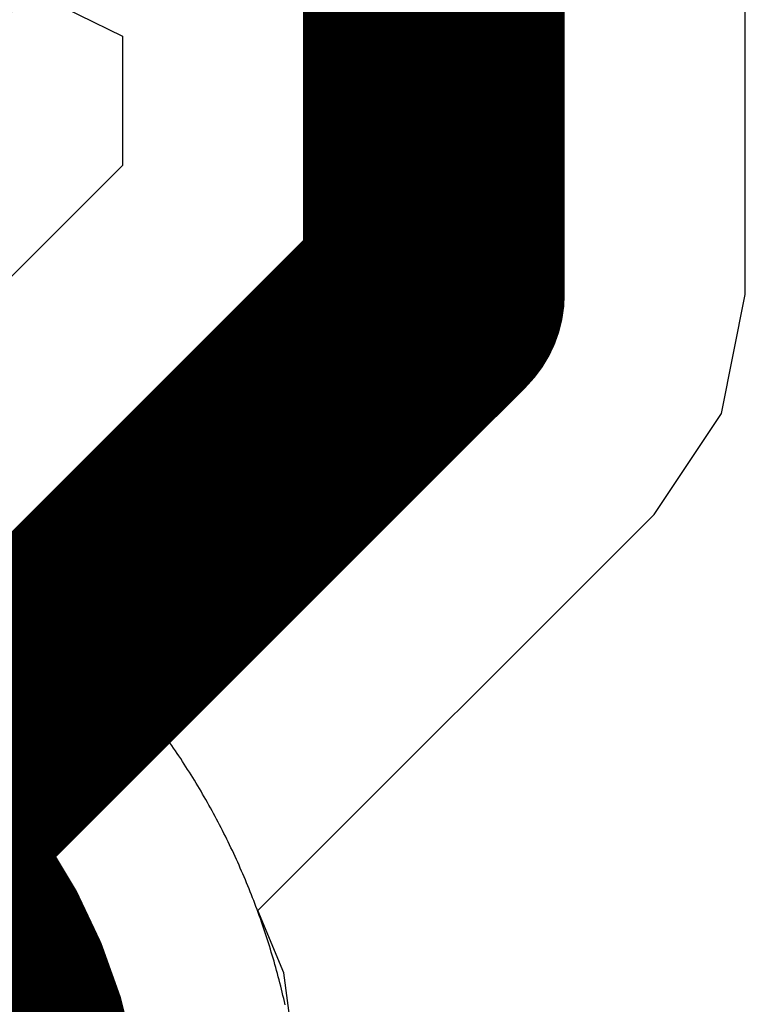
# Model space of a CAD drawing. Extents: x -1.5 to 9, y -3 to 5.
# Tile 198 of 256: x 0.5263 to 0.5678, y 3.2743 to 3.3307. Entities that reach past the tile are written whole.
import ezdxf

# ---------------------------------------------------------------- set-up
doc = ezdxf.new("R2010")
doc.units = 0
doc.layers.get('0').update_dxf_attribs({"linetype": 'CONTINUOUS'})
for name, color, linetype in [('qfn16-30-34-a_copper_signal_1', 1, 'CONTINUOUS'), ('qfn16-30-34-a_copper_signal_2', 1, 'CONTINUOUS'), ('qfn16-30-34-a_copper_signal_bot', 5, 'CONTINUOUS'), ('qfn16-30-34-a_copper_signal_top', 1, 'CONTINUOUS'), ('qfn16-30-34-a_soldermask_bot', 1, 'CONTINUOUS'), ('qfn16-30-34-a_soldermask_top', 1, 'CONTINUOUS')]:
    doc.layers.add(name, color=color, linetype=linetype)

# ---------------------------------------------------------------- blocks, each defined once
blk = doc.blocks.new('D24')
at = {"const_width": 0.0325}
blk.add_lwpolyline([(-0.01625, 0, 1), (0.01625, 0, 1)], format="xyb", close=True, dxfattribs=at)
blk = doc.blocks.new('D21')
at = {"const_width": 0.0075}
blk.add_lwpolyline([(-0.00375, 0, 1), (0.00375, 0, 1)], format="xyb", close=True, dxfattribs=at)
blk = doc.blocks.new('D38')
at = {"const_width": 0.0335}
blk.add_lwpolyline([(-0.01675, 0, 1), (0.01675, 0, 1)], format="xyb", close=True, dxfattribs=at)

msp = doc.modelspace()

# ---------------------------------------------------------------- linework, layer by layer
at = {"layer": 'qfn16-30-34-a_copper_signal_1', "color": 1}
msp.add_lwpolyline([(0.541475, 3.274278), (0.541435, 3.274457), (0.541393, 3.274636), (0.541351, 3.274814), (0.541309, 3.274993), (0.541265, 3.275171), (0.541221, 3.275349), (0.541176, 3.275527), (0.54113, 3.275704), (0.541083, 3.275882), (0.541036, 3.276059), (0.540988, 3.276236), (0.540939, 3.276413), (0.54089, 3.276589), (0.540839, 3.276766), (0.540788, 3.276942), (0.540736, 3.277118), (0.540683, 3.277293), (0.54063, 3.277469), (0.540576, 3.277644), (0.540521, 3.277819), (0.540465, 3.277994), (0.540409, 3.278168), (0.540351, 3.278343), (0.540294, 3.278517), (0.540235, 3.27869), (0.540175, 3.278864), (0.540115, 3.279037), (0.540054, 3.27921), (0.539993, 3.279383), (0.53993, 3.279555), (0.539867, 3.279727), (0.539803, 3.279899), (0.539738, 3.280071), (0.539673, 3.280242), (0.539607, 3.280413), (0.53954, 3.280584), (0.539472, 3.280755), (0.539404, 3.280925), (0.539335, 3.281095), (0.539265, 3.281264), (0.539194, 3.281434), (0.539123, 3.281602), (0.539051, 3.281771), (0.538979, 3.281939), (0.538905, 3.282108), (0.538831, 3.282275), (0.538756, 3.282443), (0.53868, 3.28261), (0.538604, 3.282776), (0.538527, 3.282943), (0.538449, 3.283109), (0.538371, 3.283275), (0.538291, 3.28344), (0.538211, 3.283605), (0.538131, 3.28377), (0.538049, 3.283934), (0.537967, 3.284098), (0.537885, 3.284262), (0.537801, 3.284425), (0.537717, 3.284588), (0.537632, 3.284751), (0.537547, 3.284913), (0.53746, 3.285075), (0.537373, 3.285236), (0.537286, 3.285398), (0.537197, 3.285558), (0.537108, 3.285718), (0.537018, 3.285878), (0.536928, 3.286038), (0.536837, 3.286197), (0.536745, 3.286356), (0.536653, 3.286514), (0.536559, 3.286672), (0.536465, 3.28683), (0.536371, 3.286987), (0.536276, 3.287144), (0.53618, 3.2873), (0.536083, 3.287456), (0.535986, 3.287611), (0.535888, 3.287767), (0.535789, 3.287921), (0.53569, 3.288075), (0.53559, 3.288229), (0.53549, 3.288383), (0.535389, 3.288536), (0.535287, 3.288688), (0.535184, 3.28884), (0.535081, 3.288992), (0.534977, 3.289143), (0.534872, 3.289294), (0.534767, 3.289444), (0.534662, 3.289594), (0.534555, 3.289743), (0.534448, 3.289892), (0.53434, 3.29004), (0.534232, 3.290188), (0.534123, 3.290336), (0.534013, 3.290483), (0.533903, 3.290629), (0.533792, 3.290775), (0.53368, 3.290921), (0.533568, 3.291066), (0.533456, 3.291211), (0.533342, 3.291355), (0.533228, 3.291499), (0.533113, 3.291642), (0.532998, 3.291784), (0.532882, 3.291926), (0.532766, 3.292068), (0.532649, 3.292209), (0.532531, 3.29235), (0.532413, 3.29249), (0.532294, 3.29263), (0.532174, 3.292769), (0.532054, 3.292907), (0.531933, 3.293045), (0.531812, 3.293183), (0.53169, 3.29332), (0.531567, 3.293456), (0.531444, 3.293592), (0.531321, 3.293728), (0.531196, 3.293863), (0.531072, 3.293997), (0.530946, 3.294131), (0.53082, 3.294264), (0.530694, 3.294397), (0.530567, 3.294529), (0.530439, 3.294661), (0.530311, 3.294792), (0.530182, 3.294922), (0.530052, 3.295052), (0.529922, 3.295182), (0.529792, 3.295311), (0.529661, 3.295439), (0.529529, 3.295566), (0.529397, 3.295694), (0.529264, 3.29582), (0.529131, 3.295946), (0.528997, 3.296072), (0.528863, 3.296196), (0.528728, 3.296321), (0.528592, 3.296444), (0.528456, 3.296568), (0.52832, 3.29669), (0.528183, 3.296812), (0.528045, 3.296933), (0.527907, 3.297054), (0.527769, 3.297174), (0.52763, 3.297294), (0.52749, 3.297412), (0.52735, 3.297531), (0.527209, 3.297649), (0.527068, 3.297766), (0.526926, 3.297882), (0.526784, 3.297998), (0.526642, 3.298113), (0.526499, 3.298228), (0.526355, 3.298342), (0.526211, 3.298456)], dxfattribs=at)
at = {"layer": 'qfn16-30-34-a_copper_signal_2', "color": 1}
msp.add_lwpolyline([(0.541475, 3.274278), (0.541435, 3.274457), (0.541393, 3.274636), (0.541351, 3.274814), (0.541309, 3.274993), (0.541265, 3.275171), (0.541221, 3.275349), (0.541176, 3.275527), (0.54113, 3.275704), (0.541083, 3.275882), (0.541036, 3.276059), (0.540988, 3.276236), (0.540939, 3.276413), (0.54089, 3.276589), (0.540839, 3.276766), (0.540788, 3.276942), (0.540736, 3.277118), (0.540683, 3.277293), (0.54063, 3.277469), (0.540576, 3.277644), (0.540521, 3.277819), (0.540465, 3.277994), (0.540409, 3.278168), (0.540351, 3.278343), (0.540294, 3.278517), (0.540235, 3.27869), (0.540175, 3.278864), (0.540115, 3.279037), (0.540054, 3.27921), (0.539993, 3.279383), (0.53993, 3.279555), (0.539867, 3.279727), (0.539803, 3.279899), (0.539738, 3.280071), (0.539673, 3.280242), (0.539607, 3.280413), (0.53954, 3.280584), (0.539472, 3.280755), (0.539404, 3.280925), (0.539335, 3.281095), (0.539265, 3.281264), (0.539194, 3.281434), (0.539123, 3.281602), (0.539051, 3.281771), (0.538979, 3.281939), (0.538905, 3.282108), (0.538831, 3.282275), (0.538756, 3.282443), (0.53868, 3.28261), (0.538604, 3.282776), (0.538527, 3.282943), (0.538449, 3.283109), (0.538371, 3.283275), (0.538291, 3.28344), (0.538211, 3.283605), (0.538131, 3.28377), (0.538049, 3.283934), (0.537967, 3.284098), (0.537885, 3.284262), (0.537801, 3.284425), (0.537717, 3.284588), (0.537632, 3.284751), (0.537547, 3.284913), (0.53746, 3.285075), (0.537373, 3.285236), (0.537286, 3.285398), (0.537197, 3.285558), (0.537108, 3.285718), (0.537018, 3.285878), (0.536928, 3.286038), (0.536837, 3.286197), (0.536745, 3.286356), (0.536653, 3.286514), (0.536559, 3.286672), (0.536465, 3.28683), (0.536371, 3.286987), (0.536276, 3.287144), (0.53618, 3.2873), (0.536083, 3.287456), (0.535986, 3.287611), (0.535888, 3.287767), (0.535789, 3.287921), (0.53569, 3.288075), (0.53559, 3.288229), (0.53549, 3.288383), (0.535389, 3.288536), (0.535287, 3.288688), (0.535184, 3.28884), (0.535081, 3.288992), (0.534977, 3.289143), (0.534872, 3.289294), (0.534767, 3.289444), (0.534662, 3.289594), (0.534555, 3.289743), (0.534448, 3.289892), (0.53434, 3.29004), (0.534232, 3.290188), (0.534123, 3.290336), (0.534013, 3.290483), (0.533903, 3.290629), (0.533792, 3.290775), (0.53368, 3.290921), (0.533568, 3.291066), (0.533456, 3.291211), (0.533342, 3.291355), (0.533228, 3.291499), (0.533113, 3.291642), (0.532998, 3.291784), (0.532882, 3.291926), (0.532766, 3.292068), (0.532649, 3.292209), (0.532531, 3.29235), (0.532413, 3.29249), (0.532294, 3.29263), (0.532174, 3.292769), (0.532054, 3.292907), (0.531933, 3.293045), (0.531812, 3.293183), (0.53169, 3.29332), (0.531567, 3.293456), (0.531444, 3.293592), (0.531321, 3.293728), (0.531196, 3.293863), (0.531072, 3.293997), (0.530946, 3.294131), (0.53082, 3.294264), (0.530694, 3.294397), (0.530567, 3.294529), (0.530439, 3.294661), (0.530311, 3.294792), (0.530182, 3.294922), (0.530052, 3.295052), (0.529922, 3.295182), (0.529792, 3.295311), (0.529661, 3.295439), (0.529529, 3.295566), (0.529397, 3.295694), (0.529264, 3.29582), (0.529131, 3.295946), (0.528997, 3.296072), (0.528863, 3.296196), (0.528728, 3.296321), (0.528592, 3.296444), (0.528456, 3.296568), (0.52832, 3.29669), (0.528183, 3.296812), (0.528045, 3.296933), (0.527907, 3.297054), (0.527769, 3.297174), (0.52763, 3.297294), (0.52749, 3.297412), (0.52735, 3.297531), (0.527209, 3.297649), (0.527068, 3.297766), (0.526926, 3.297882), (0.526784, 3.297998), (0.526642, 3.298113), (0.526499, 3.298228), (0.526355, 3.298342), (0.526211, 3.298456)], dxfattribs=at)
at = {"layer": 'qfn16-30-34-a_copper_signal_bot', "color": 5}
for points in [[(0.458594, 3.253905), (0.462876, 3.243567), (0.469689, 3.234689), (0.478567, 3.227876), (0.488905, 3.223594), (0.5, 3.222133), (0.511095, 3.223594), (0.521433, 3.227876), (0.530311, 3.234689), (0.537124, 3.243567), (0.541406, 3.253905), (0.542867, 3.265), (0.541406, 3.276095), (0.539919, 3.279685), (0.562617, 3.302383), (0.562617, 3.302383), (0.566485, 3.308172), (0.567843, 3.315), (0.567843, 3.315001), (0.567843, 3.415), (0.566485, 3.421828), (0.562617, 3.427617), (0.517843, 3.472391), (0.517843, 3.639205)], [(0.439919, 3.279685), (0.462616, 3.302383), (0.462617, 3.302383), (0.466485, 3.308172), (0.467843, 3.315), (0.467843, 3.329803), (0.472843, 3.332268), (0.478567, 3.327876), (0.488905, 3.323594), (0.5, 3.322133), (0.511095, 3.323594), (0.521433, 3.327876), (0.527157, 3.332269), (0.532157, 3.329803), (0.532157, 3.322391), (0.514685, 3.304919), (0.511095, 3.306406), (0.5, 3.307867), (0.488905, 3.306406), (0.478567, 3.302124), (0.469689, 3.295311), (0.462876, 3.286433), (0.458594, 3.276095)]]:
    msp.add_lwpolyline(points, dxfattribs=at)
at = {"layer": 'qfn16-30-34-a_copper_signal_bot', "color": 5, "const_width": 0.015}
for points in [[(0.55, 3.315), (0.55, 3.415)], [(0.5, 3.265), (0.55, 3.315)]]:
    msp.add_lwpolyline(points, dxfattribs=at)
at = {"layer": 'qfn16-30-34-a_copper_signal_top', "color": 1}
msp.add_lwpolyline([(0.541475, 3.274278), (0.541435, 3.274457), (0.541393, 3.274636), (0.541351, 3.274814), (0.541309, 3.274993), (0.541265, 3.275171), (0.541221, 3.275349), (0.541176, 3.275527), (0.54113, 3.275704), (0.541083, 3.275882), (0.541036, 3.276059), (0.540988, 3.276236), (0.540939, 3.276413), (0.54089, 3.276589), (0.540839, 3.276766), (0.540788, 3.276942), (0.540736, 3.277118), (0.540683, 3.277293), (0.54063, 3.277469), (0.540576, 3.277644), (0.540521, 3.277819), (0.540465, 3.277994), (0.540409, 3.278168), (0.540351, 3.278343), (0.540294, 3.278517), (0.540235, 3.27869), (0.540175, 3.278864), (0.540115, 3.279037), (0.540054, 3.27921), (0.539993, 3.279383), (0.53993, 3.279555), (0.539867, 3.279727), (0.539803, 3.279899), (0.539738, 3.280071), (0.539673, 3.280242), (0.539607, 3.280413), (0.53954, 3.280584), (0.539472, 3.280755), (0.539404, 3.280925), (0.539335, 3.281095), (0.539265, 3.281264), (0.539194, 3.281434), (0.539123, 3.281602), (0.539051, 3.281771), (0.538979, 3.281939), (0.538905, 3.282108), (0.538831, 3.282275), (0.538756, 3.282443), (0.53868, 3.28261), (0.538604, 3.282776), (0.538527, 3.282943), (0.538449, 3.283109), (0.538371, 3.283275), (0.538291, 3.28344), (0.538211, 3.283605), (0.538131, 3.28377), (0.538049, 3.283934), (0.537967, 3.284098), (0.537885, 3.284262), (0.537801, 3.284425), (0.537717, 3.284588), (0.537632, 3.284751), (0.537547, 3.284913), (0.53746, 3.285075), (0.537373, 3.285236), (0.537286, 3.285398), (0.537197, 3.285558), (0.537108, 3.285718), (0.537018, 3.285878), (0.536928, 3.286038), (0.536837, 3.286197), (0.536745, 3.286356), (0.536653, 3.286514), (0.536559, 3.286672), (0.536465, 3.28683), (0.536371, 3.286987), (0.536276, 3.287144), (0.53618, 3.2873), (0.536083, 3.287456), (0.535986, 3.287611), (0.535888, 3.287767), (0.535789, 3.287921), (0.53569, 3.288075), (0.53559, 3.288229), (0.53549, 3.288383), (0.535389, 3.288536), (0.535287, 3.288688), (0.535184, 3.28884), (0.535081, 3.288992), (0.534977, 3.289143), (0.534872, 3.289294), (0.534767, 3.289444), (0.534662, 3.289594), (0.534555, 3.289743), (0.534448, 3.289892), (0.53434, 3.29004), (0.534232, 3.290188), (0.534123, 3.290336), (0.534013, 3.290483), (0.533903, 3.290629), (0.533792, 3.290775), (0.53368, 3.290921), (0.533568, 3.291066), (0.533456, 3.291211), (0.533342, 3.291355), (0.533228, 3.291499), (0.533113, 3.291642), (0.532998, 3.291784), (0.532882, 3.291926), (0.532766, 3.292068), (0.532649, 3.292209), (0.532531, 3.29235), (0.532413, 3.29249), (0.532294, 3.29263), (0.532174, 3.292769), (0.532054, 3.292907), (0.531933, 3.293045), (0.531812, 3.293183), (0.53169, 3.29332), (0.531567, 3.293456), (0.531444, 3.293592), (0.531321, 3.293728), (0.531196, 3.293863), (0.531072, 3.293997), (0.530946, 3.294131), (0.53082, 3.294264), (0.530694, 3.294397), (0.530567, 3.294529), (0.530439, 3.294661), (0.530311, 3.294792), (0.530182, 3.294922), (0.530052, 3.295052), (0.529922, 3.295182), (0.529792, 3.295311), (0.529661, 3.295439), (0.529529, 3.295566), (0.529397, 3.295694), (0.529264, 3.29582), (0.529131, 3.295946), (0.528997, 3.296072), (0.528863, 3.296196), (0.528728, 3.296321), (0.528592, 3.296444), (0.528456, 3.296568), (0.52832, 3.29669), (0.528183, 3.296812), (0.528045, 3.296933), (0.527907, 3.297054), (0.527769, 3.297174), (0.52763, 3.297294), (0.52749, 3.297412), (0.52735, 3.297531), (0.527209, 3.297649), (0.527068, 3.297766), (0.526926, 3.297882), (0.526784, 3.297998), (0.526642, 3.298113), (0.526499, 3.298228), (0.526355, 3.298342), (0.526211, 3.298456)], dxfattribs=at)

# ---------------------------------------------------------------- block references
at = {"layer": 'qfn16-30-34-a_copper_signal_1'}
msp.add_blockref('D24', (0.5, 3.265), dxfattribs=at)
at = {"layer": 'qfn16-30-34-a_copper_signal_2'}
msp.add_blockref('D24', (0.5, 3.265), dxfattribs=at)
at = {"layer": 'qfn16-30-34-a_copper_signal_bot'}
for name, p in [('D21', (0.55, 3.315)), ('D21', (0.55, 3.315)), ('D24', (0.5, 3.265))]:
    msp.add_blockref(name, p, dxfattribs=at)
at = {"layer": 'qfn16-30-34-a_copper_signal_top'}
msp.add_blockref('D24', (0.5, 3.265), dxfattribs=at)
at = {"layer": 'qfn16-30-34-a_soldermask_bot'}
msp.add_blockref('D38', (0.5, 3.265), dxfattribs=at)
at = {"layer": 'qfn16-30-34-a_soldermask_top'}
msp.add_blockref('D38', (0.5, 3.265), dxfattribs=at)

doc.saveas('drawing.dxf')
